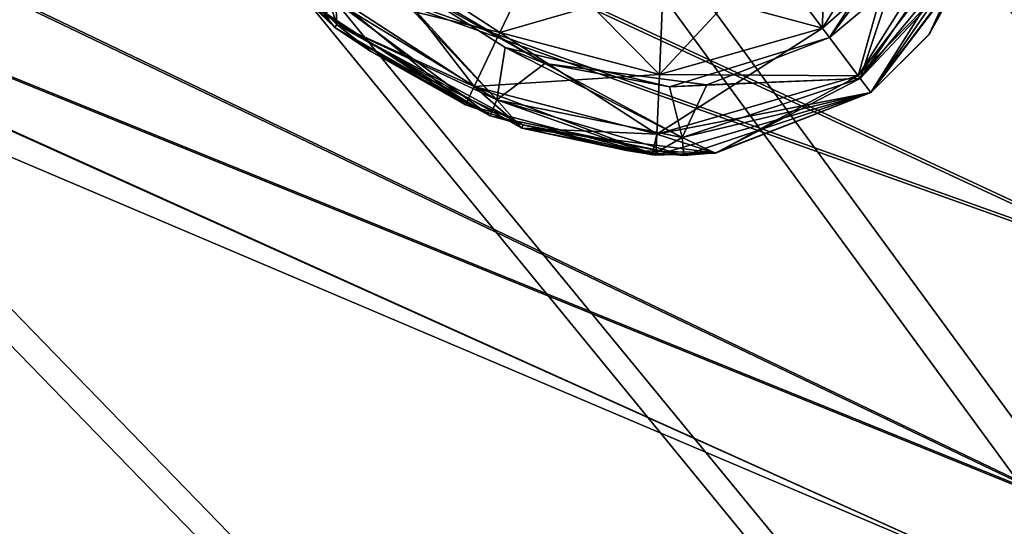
# Model space of a CAD drawing. Header units: metres. Extents: x -904 to 0, y -908 to 0.
# Tile 101 of 133: x -172 to -144, y -196 to -181. Entities that reach past the tile are written whole.
import ezdxf

# ---------------------------------------------------------------- set-up
doc = ezdxf.new("R2010")
doc.units = ezdxf.units.M

msp = doc.modelspace()

# ---------------------------------------------------------------- linework, layer by layer
at = {"layer": 'None012316'}
for points in [[(-138.770721, -188.423935, 1781.282837), (-205.290207, -164.696625, 1784.451416), (-202.750961, -158.714447, 1780.13147)], [(-134.860992, -179.212982, 1778.627319), (-138.770721, -188.423935, 1781.282837), (-202.750961, -158.714447, 1780.13147)], [(-202.785461, -158.795715, 1817.086426), (-205.316605, -164.758835, 1812.735474), (-138.80307, -188.500122, 1815.923828)], [(-134.898331, -179.300964, 1818.627197), (-202.785461, -158.795715, 1817.086426), (-138.80307, -188.500122, 1815.923828)], [(-205.316605, -164.758835, 1812.735474), (-207.004517, -168.735352, 1806.236694), (-141.65654, -195.22258, 1808.585815)], [(-141.637863, -195.178589, 1788.585815), (-206.990234, -168.701691, 1790.929443), (-205.290207, -164.696625, 1784.451416)], [(-138.80307, -188.500122, 1815.923828), (-205.316605, -164.758835, 1812.735474), (-141.65654, -195.22258, 1808.585815)], [(-138.770721, -188.423935, 1781.282837), (-141.637863, -195.178589, 1788.585815), (-205.290207, -164.696625, 1784.451416)], [(-142.694138, -197.667068, 1798.579468), (-207.592239, -170.119965, 1798.579468), (-206.990234, -168.701691, 1790.929443)], [(-207.004517, -168.735352, 1806.236694), (-207.592239, -170.119965, 1798.579468), (-142.694138, -197.667068, 1798.579468)], [(-141.65654, -195.22258, 1808.585815), (-207.004517, -168.735352, 1806.236694), (-142.694138, -197.667068, 1798.579468)], [(-141.637863, -195.178589, 1788.585815), (-142.694138, -197.667068, 1798.579468), (-206.990234, -168.701691, 1790.929443)]]:
    msp.add_3dface(points, dxfattribs=at)
at = {"layer": 'None012346'}
for points in [[(-264.332214, -57.531643, 123.974747), (-243.170029, -56.729248, 123.995758), (-63.008152, -302.295593, 117.565376)], [(-63.008152, -302.295593, 117.565376), (-243.170029, -56.729248, 123.995758), (-222.050903, -58.298695, 123.954659)], [(-297.830109, -60.486073, 123.897385), (-264.332214, -57.531643, 123.974747), (-63.008152, -302.295593, 117.565376)], [(-222.050903, -58.298695, 123.954659), (-201.240021, -62.22023, 123.851974), (-63.008152, -302.295593, 117.565376)], [(-65.261642, -300.990356, 120.600586), (-242.291733, -59.376686, 126.92746), (-262.718689, -60.035652, 126.910202)], [(-221.537735, -60.995937, 126.885056), (-242.291733, -59.376686, 126.92746), (-65.261642, -300.990356, 120.600586)], [(-262.718689, -60.035652, 126.910202), (-296.668427, -62.81105, 126.837532), (-65.261642, -300.990356, 120.600586)], [(-63.008152, -302.295593, 117.565376), (-331.364288, -63.040817, 123.830482), (-297.830109, -60.486073, 123.897385)], [(-201.261032, -64.869583, 126.783623), (-221.537735, -60.995937, 126.885056), (-65.261642, -300.990356, 120.600586)], [(-201.240021, -62.22023, 123.851974), (-180.998627, -68.444519, 123.68898), (-63.008152, -302.295593, 117.565376)], [(-398.51358, -66.948952, 123.728142), (-331.364288, -63.040817, 123.830482), (-63.008152, -302.295593, 117.565376)], [(-65.261642, -300.990356, 120.600586), (-296.668427, -62.81105, 126.837532), (-330.762848, -65.236298, 126.774025)], [(-65.261642, -300.990356, 120.600586), (-181.641327, -70.920166, 126.625183), (-201.261032, -64.869583, 126.783623)], [(-399.362701, -68.982285, 126.675926), (-65.261642, -300.990356, 120.600586), (-330.762848, -65.236298, 126.774025)], [(-465.701691, -69.252586, 123.667824), (-398.51358, -66.948952, 123.728142), (-69.298546, -367.238312, 115.864792)], [(-398.51358, -66.948952, 123.728142), (-66.409767, -334.739563, 116.715805), (-69.298546, -367.238312, 115.864792)], [(-66.409767, -334.739563, 116.715805), (-398.51358, -66.948952, 123.728142), (-63.008152, -302.295593, 117.565376)], [(-63.008152, -302.295593, 117.565376), (-180.998627, -68.444519, 123.68898), (-161.580826, -76.893288, 123.467743)], [(-71.333969, -367.13382, 118.868553), (-399.362701, -68.982285, 126.675926), (-465.757965, -71.129059, 126.619713)], [(-71.333969, -367.13382, 118.868553), (-68.556686, -334.277802, 119.72892), (-399.362701, -68.982285, 126.675926)], [(-68.556686, -334.277802, 119.72892), (-65.261642, -300.990356, 120.600586), (-399.362701, -68.982285, 126.675926)], [(-452.00235, -701.143799, 107.12117), (-465.701691, -69.252586, 123.667824), (-71.672775, -399.771973, 115.012871)], [(-465.701691, -69.252586, 123.667824), (-69.298546, -367.238312, 115.864792), (-71.672775, -399.771973, 115.012871)], [(-162.537094, -79.228813, 126.407616), (-181.641327, -70.920166, 126.625183), (-65.261642, -300.990356, 120.600586)], [(-73.59713, -399.498657, 118.021057), (-465.757965, -71.129059, 126.619713), (-452.00235, -703.006531, 110.073418)], [(-73.59713, -399.498657, 118.021057), (-71.333969, -367.13382, 118.868553), (-465.757965, -71.129059, 126.619713)], [(-161.580826, -76.893288, 123.467743), (-143.23024, -87.460297, 123.19104), (-63.008152, -302.295593, 117.565376)], [(-153.423279, -84.138039, 126.27906), (-162.537094, -79.228813, 126.407616), (-65.261642, -300.990356, 120.600586)], [(-65.261642, -300.990356, 120.600586), (-144.563904, -89.568611, 126.136856), (-153.423279, -84.138039, 126.27906)], [(-136.558075, -95.093575, 125.99218), (-144.563904, -89.568611, 126.136856), (-65.261642, -300.990356, 120.600586)]]:
    msp.add_3dface(points, dxfattribs=at)
at = {"layer": 'None012348'}
for points in [[(-150.633514, -179.121521, 1988.018311), (-149.071548, -181.194275, 1986.284058), (-148.994095, -176.394867, 1988.018311)], [(-149.071548, -181.194275, 1986.284058), (-146.466888, -177.002579, 1986.284058), (-148.994095, -176.394867, 1988.018311)], [(-163.268433, -181.170959, 1958.627197), (-167.476913, -176.709366, 1980.627197), (-167.724136, -176.897736, 1958.627197)], [(-163.268433, -181.170959, 1358.627197), (-167.476913, -176.709366, 1380.627197), (-167.724136, -176.897736, 1358.627197)], [(-167.476913, -176.709366, 1980.627197), (-163.205536, -181.086472, 1980.627197), (-163.534256, -180.080917, 1983.688721)], [(-163.205536, -181.086472, 1980.627197), (-167.476913, -176.709366, 1980.627197), (-163.268433, -181.170959, 1958.627197)], [(-163.205536, -181.086472, 1380.627197), (-167.476913, -176.709366, 1380.627197), (-163.268433, -181.170959, 1358.627197)], [(-163.240753, -180.428864, 1383.455688), (-167.476913, -176.709366, 1380.627197), (-163.205536, -181.086472, 1380.627197)], [(-163.268433, -181.170959, 1958.627197), (-167.724136, -176.897736, 1958.627197), (-163.554962, -180.806458, 1936.627197)], [(-163.268433, -181.170959, 1358.627197), (-167.724136, -176.897736, 1358.627197), (-163.909988, -180.509872, 1336.627197)], [(-149.071548, -181.194275, 1330.970337), (-150.633514, -179.121521, 1329.236206), (-146.466888, -177.002579, 1330.970337)], [(-149.071548, -181.194275, 1330.970337), (-146.466888, -177.002579, 1330.970337), (-144.778244, -177.408646, 1333.565674)], [(-149.071548, -181.194275, 1986.284058), (-148.027878, -182.579254, 1983.688721), (-146.466888, -177.002579, 1986.284058)], [(-148.027878, -182.579254, 1983.688721), (-144.778244, -177.408646, 1983.688721), (-146.466888, -177.002579, 1986.284058)], [(-148.865036, -181.468323, 1931.335693), (-146.211304, -177.38739, 1931.335693), (-144.888412, -178.140976, 1933.798706)], [(-146.558319, -178.409821, 1385.918701), (-146.211304, -177.38739, 1931.335693), (-148.865036, -181.468323, 1931.335693)], [(-148.027878, -182.579254, 1333.565796), (-149.071548, -181.194275, 1330.970337), (-144.778244, -177.408646, 1333.565674)], [(-148.027878, -182.579254, 1333.565796), (-144.778244, -177.408646, 1333.565674), (-144.188583, -177.55043, 1336.627197)], [(-144.720108, -179.198517, 1980.627197), (-144.778244, -177.408646, 1983.688721), (-148.027878, -182.579254, 1983.688721)], [(-147.661392, -183.065582, 1336.627197), (-148.027878, -182.579254, 1333.565796), (-144.188583, -177.55043, 1336.627197)], [(-147.661392, -183.065582, 1336.627197), (-144.188583, -177.55043, 1336.627197), (-147.661392, -183.065582, 1358.627197)], [(-144.188583, -177.55043, 1336.627197), (-145.96759, -181.371872, 1358.627197), (-147.661392, -183.065582, 1358.627197)], [(-144.188583, -177.55043, 1336.627197), (-145.961838, -181.364227, 1358.627197), (-145.96759, -181.371872, 1358.627197)], [(-144.755692, -179.184067, 1358.627197), (-145.961838, -181.364227, 1358.627197), (-144.188583, -177.55043, 1336.627197)], [(-147.972366, -182.652908, 1933.798706), (-148.865036, -181.468323, 1931.335693), (-144.888412, -178.140976, 1933.798706)], [(-147.972366, -182.652908, 1933.798706), (-144.888412, -178.140976, 1933.798706), (-144.406479, -178.336212, 1936.627197)], [(-144.720108, -179.198517, 1380.627197), (-144.888412, -178.140976, 1383.455811), (-147.972366, -182.652908, 1383.455688)], [(-147.972366, -182.652908, 1383.455688), (-144.888412, -178.140976, 1383.455811), (-146.558319, -178.409821, 1385.918701)], [(-148.865036, -181.468323, 1385.918701), (-146.558319, -178.409821, 1385.918701), (-148.865036, -181.468323, 1931.335693)], [(-146.558319, -178.409821, 1385.918701), (-148.865036, -181.468323, 1385.918701), (-147.972366, -182.652908, 1383.455688)], [(-147.661392, -183.065582, 1936.627197), (-147.972366, -182.652908, 1933.798706), (-144.406479, -178.336212, 1936.627197)], [(-147.661392, -183.065582, 1936.627197), (-144.406479, -178.336212, 1936.627197), (-147.661392, -183.065582, 1958.627197)], [(-144.406479, -178.336212, 1936.627197), (-145.96759, -181.371872, 1958.627197), (-147.661392, -183.065582, 1958.627197)], [(-144.406479, -178.336212, 1936.627197), (-145.961838, -181.364227, 1958.627197), (-145.96759, -181.371872, 1958.627197)], [(-144.755692, -179.184067, 1958.627197), (-145.961838, -181.364227, 1958.627197), (-144.406479, -178.336212, 1936.627197)], [(-158.459244, -181.321609, 1986.284058), (-162.394135, -178.761047, 1986.284058), (-163.534256, -180.080917, 1983.688721)], [(-163.534256, -180.080917, 1333.565796), (-162.394135, -178.761047, 1330.970337), (-159.209305, -182.888199, 1333.565796)], [(-158.459244, -181.321609, 1986.284058), (-157.336685, -178.97702, 1988.018311), (-162.394135, -178.761047, 1986.284058)], [(-162.394135, -178.761047, 1330.970337), (-158.459244, -181.321609, 1330.970337), (-159.209305, -182.888199, 1333.565796)], [(-158.459244, -181.321609, 1330.970337), (-162.394135, -178.761047, 1330.970337), (-157.336685, -178.97702, 1329.236206)], [(-163.240753, -180.428864, 1933.798706), (-162.479019, -179.100739, 1931.335693), (-158.551117, -183.274002, 1933.798706)], [(-162.479019, -179.100739, 1931.335693), (-158.309097, -181.754166, 1931.335693), (-158.551117, -183.274002, 1933.798706)], [(-157.155609, -182.215363, 1385.918701), (-158.309097, -181.754166, 1931.335693), (-162.479019, -179.100739, 1931.335693)], [(-157.155609, -182.215363, 1385.918701), (-162.479019, -179.100739, 1931.335693), (-161.996445, -179.492966, 1385.918701)], [(-153.706406, -179.945892, 1988.018311), (-157.336685, -178.97702, 1988.018311), (-158.459244, -181.321609, 1986.284058)], [(-158.459244, -181.321609, 1330.970337), (-157.336685, -178.97702, 1329.236206), (-153.818802, -182.542709, 1330.970337)], [(-157.336685, -178.97702, 1329.236206), (-153.706406, -179.945892, 1329.236206), (-153.818802, -182.542709, 1330.970337)], [(-149.071548, -181.194275, 1986.284058), (-150.633514, -179.121521, 1988.018311), (-153.818802, -182.542709, 1986.284058)], [(-150.633514, -179.121521, 1988.018311), (-153.706406, -179.945892, 1988.018311), (-153.818802, -182.542709, 1986.284058)], [(-153.706406, -179.945892, 1329.236206), (-150.633514, -179.121521, 1329.236206), (-149.071548, -181.194275, 1330.970337)], [(-147.661392, -183.065582, 1980.627197), (-144.720108, -179.198517, 1980.627197), (-148.027878, -182.579254, 1983.688721)], [(-147.661392, -183.065582, 1380.627197), (-144.720108, -179.198517, 1380.627197), (-147.972366, -182.652908, 1383.455688)], [(-147.661392, -183.065582, 1980.627197), (-145.961838, -181.364227, 1958.627197), (-144.755692, -179.184067, 1958.627197)], [(-147.661392, -183.065582, 1980.627197), (-144.755692, -179.184067, 1958.627197), (-144.720108, -179.198517, 1980.627197)], [(-147.661392, -183.065582, 1380.627197), (-145.961838, -181.364227, 1358.627197), (-144.755692, -179.184067, 1358.627197)], [(-147.661392, -183.065582, 1380.627197), (-144.755692, -179.184067, 1358.627197), (-144.720108, -179.198517, 1380.627197)], [(-161.996445, -179.492966, 1385.918701), (-163.240753, -180.428864, 1383.455688), (-158.551117, -183.274002, 1383.455811)], [(-157.155609, -182.215363, 1385.918701), (-161.996445, -179.492966, 1385.918701), (-158.551117, -183.274002, 1383.455811)], [(-153.818802, -182.542709, 1986.284058), (-153.706406, -179.945892, 1988.018311), (-158.459244, -181.321609, 1986.284058)], [(-153.706406, -179.945892, 1329.236206), (-149.071548, -181.194275, 1330.970337), (-153.818802, -182.542709, 1330.970337)], [(-159.462891, -183.424103, 1336.627197), (-163.909988, -180.509872, 1336.627197), (-163.534256, -180.080917, 1333.565796)], [(-159.209305, -182.888199, 1983.688721), (-158.459244, -181.321609, 1986.284058), (-163.534256, -180.080917, 1983.688721)], [(-163.534256, -180.080917, 1983.688721), (-163.205536, -181.086472, 1980.627197), (-159.209305, -182.888199, 1983.688721)], [(-159.209305, -182.888199, 1333.565796), (-159.462891, -183.424103, 1336.627197), (-163.534256, -180.080917, 1333.565796)], [(-163.268433, -181.170959, 1358.627197), (-163.909988, -180.509872, 1336.627197), (-159.462891, -183.424103, 1336.627197)], [(-158.742722, -183.746262, 1936.627197), (-163.554962, -180.806458, 1936.627197), (-163.240753, -180.428864, 1933.798706)], [(-158.551117, -183.274002, 1933.798706), (-158.742722, -183.746262, 1936.627197), (-163.240753, -180.428864, 1933.798706)], [(-158.551117, -183.274002, 1383.455811), (-163.240753, -180.428864, 1383.455688), (-163.205536, -181.086472, 1380.627197)], [(-163.268433, -181.170959, 1958.627197), (-163.554962, -180.806458, 1936.627197), (-158.742722, -183.746262, 1936.627197)], [(-162.222595, -181.862167, 1958.627197), (-163.205536, -181.086472, 1980.627197), (-163.268433, -181.170959, 1958.627197)], [(-162.222595, -181.862167, 1358.627197), (-163.205536, -181.086472, 1380.627197), (-163.268433, -181.170959, 1358.627197)], [(-163.205536, -181.086472, 1980.627197), (-157.819626, -184.101913, 1980.627197), (-159.209305, -182.888199, 1983.688721)], [(-157.819626, -184.101913, 1980.627197), (-163.205536, -181.086472, 1980.627197), (-157.783569, -184.006058, 1958.627197)], [(-157.783569, -184.006058, 1958.627197), (-163.205536, -181.086472, 1980.627197), (-162.196579, -181.878326, 1958.627197)], [(-163.205536, -181.086472, 1980.627197), (-162.222595, -181.862167, 1958.627197), (-162.196579, -181.878326, 1958.627197)], [(-157.819626, -184.101913, 1380.627197), (-163.205536, -181.086472, 1380.627197), (-157.783569, -184.006058, 1358.627197)], [(-157.783569, -184.006058, 1358.627197), (-163.205536, -181.086472, 1380.627197), (-162.196579, -181.878326, 1358.627197)], [(-163.205536, -181.086472, 1380.627197), (-162.222595, -181.862167, 1358.627197), (-162.196579, -181.878326, 1358.627197)], [(-158.551117, -183.274002, 1383.455811), (-163.205536, -181.086472, 1380.627197), (-157.819626, -184.101913, 1380.627197)], [(-162.222595, -181.862167, 1958.627197), (-163.268433, -181.170959, 1958.627197), (-158.742722, -183.746262, 1936.627197)], [(-162.222595, -181.862167, 1358.627197), (-163.268433, -181.170959, 1358.627197), (-159.462891, -183.424103, 1336.627197)], [(-153.818802, -182.542709, 1986.284058), (-158.459244, -181.321609, 1986.284058), (-159.209305, -182.888199, 1983.688721)], [(-159.209305, -182.888199, 1333.565796), (-158.459244, -181.321609, 1330.970337), (-153.89389, -184.277863, 1333.565674)], [(-158.459244, -181.321609, 1330.970337), (-153.818802, -182.542709, 1330.970337), (-153.89389, -184.277863, 1333.565674)], [(-148.027878, -182.579254, 1983.688721), (-149.071548, -181.194275, 1986.284058), (-153.89389, -184.277863, 1983.688721)], [(-149.071548, -181.194275, 1986.284058), (-153.818802, -182.542709, 1986.284058), (-153.89389, -184.277863, 1983.688721)], [(-153.818802, -182.542709, 1330.970337), (-149.071548, -181.194275, 1330.970337), (-148.027878, -182.579254, 1333.565796)], [(-145.96759, -181.371872, 1958.627197), (-145.961838, -181.364227, 1958.627197), (-147.661392, -183.065582, 1980.627197)], [(-145.96759, -181.371872, 1358.627197), (-145.961838, -181.364227, 1358.627197), (-147.661392, -183.065582, 1380.627197)], [(-147.661392, -183.065582, 1958.627197), (-145.96759, -181.371872, 1958.627197), (-147.661392, -183.065582, 1980.627197)], [(-147.661392, -183.065582, 1358.627197), (-145.96759, -181.371872, 1358.627197), (-147.661392, -183.065582, 1380.627197)], [(-153.519333, -182.89444, 1931.335693), (-148.865036, -181.468323, 1931.335693), (-147.972366, -182.652908, 1933.798706)], [(-148.865036, -181.468323, 1931.335693), (-153.519333, -182.89444, 1931.335693), (-152.440735, -182.842697, 1385.918701)], [(-148.865036, -181.468323, 1385.918701), (-148.865036, -181.468323, 1931.335693), (-152.440735, -182.842697, 1385.918701)], [(-148.865036, -181.468323, 1385.918701), (-152.440735, -182.842697, 1385.918701), (-147.972366, -182.652908, 1383.455688)], [(-158.742722, -183.746262, 1936.627197), (-162.196579, -181.878326, 1958.627197), (-162.222595, -181.862167, 1958.627197)], [(-159.462891, -183.424103, 1336.627197), (-162.196579, -181.878326, 1358.627197), (-162.222595, -181.862167, 1358.627197)], [(-157.783569, -184.006058, 1958.627197), (-162.196579, -181.878326, 1958.627197), (-158.742722, -183.746262, 1936.627197)], [(-157.783569, -184.006058, 1358.627197), (-162.196579, -181.878326, 1358.627197), (-159.462891, -183.424103, 1336.627197)], [(-158.551117, -183.274002, 1933.798706), (-158.309097, -181.754166, 1931.335693), (-153.159561, -184.373825, 1933.798706)], [(-158.309097, -181.754166, 1931.335693), (-153.519333, -182.89444, 1931.335693), (-153.159561, -184.373825, 1933.798706)], [(-153.519333, -182.89444, 1931.335693), (-158.309097, -181.754166, 1931.335693), (-157.155609, -182.215363, 1385.918701)], [(-157.155609, -182.215363, 1385.918701), (-158.551117, -183.274002, 1383.455811), (-153.159561, -184.373825, 1383.455811)], [(-152.440735, -182.842697, 1385.918701), (-153.519333, -182.89444, 1931.335693), (-157.155609, -182.215363, 1385.918701)], [(-152.440735, -182.842697, 1385.918701), (-157.155609, -182.215363, 1385.918701), (-153.159561, -184.373825, 1383.455811)], [(-153.89389, -184.277863, 1983.688721), (-153.818802, -182.542709, 1986.284058), (-159.209305, -182.888199, 1983.688721)], [(-153.89389, -184.277863, 1333.565674), (-153.818802, -182.542709, 1330.970337), (-148.027878, -182.579254, 1333.565796)], [(-148.027878, -182.579254, 1983.688721), (-153.89389, -184.277863, 1983.688721), (-152.189362, -184.827087, 1980.627197)], [(-148.027878, -182.579254, 1333.565796), (-147.661392, -183.065582, 1336.627197), (-153.89389, -184.277863, 1333.565674)], [(-153.159561, -184.373825, 1933.798706), (-153.519333, -182.89444, 1931.335693), (-147.972366, -182.652908, 1933.798706)], [(-147.972366, -182.652908, 1933.798706), (-147.661392, -183.065582, 1936.627197), (-153.159561, -184.373825, 1933.798706)], [(-147.972366, -182.652908, 1383.455688), (-153.159561, -184.373825, 1383.455811), (-152.189362, -184.827087, 1380.627197)], [(-152.440735, -182.842697, 1385.918701), (-153.159561, -184.373825, 1383.455811), (-147.972366, -182.652908, 1383.455688)], [(-147.661392, -183.065582, 1980.627197), (-148.027878, -182.579254, 1983.688721), (-152.189362, -184.827087, 1980.627197)], [(-147.661392, -183.065582, 1380.627197), (-147.972366, -182.652908, 1383.455688), (-152.189362, -184.827087, 1380.627197)], [(-153.92012, -184.883759, 1336.627197), (-159.462891, -183.424103, 1336.627197), (-159.209305, -182.888199, 1333.565796)], [(-159.209305, -182.888199, 1983.688721), (-157.819626, -184.101913, 1980.627197), (-153.89389, -184.277863, 1983.688721)], [(-153.89389, -184.277863, 1333.565674), (-153.92012, -184.883759, 1336.627197), (-159.209305, -182.888199, 1333.565796)], [(-147.661392, -183.065582, 1336.627197), (-153.92012, -184.883759, 1336.627197), (-153.89389, -184.277863, 1333.565674)], [(-152.189774, -184.815948, 1358.627197), (-153.92012, -184.883759, 1336.627197), (-147.661392, -183.065582, 1336.627197)], [(-147.661392, -183.065582, 1936.627197), (-153.104721, -184.8909, 1936.627197), (-153.159561, -184.373825, 1933.798706)], [(-152.189774, -184.815948, 1958.627197), (-153.104721, -184.8909, 1936.627197), (-147.661392, -183.065582, 1936.627197)], [(-152.189362, -184.827087, 1980.627197), (-152.189774, -184.815948, 1958.627197), (-147.661392, -183.065582, 1958.627197)], [(-152.189362, -184.827087, 1380.627197), (-152.189774, -184.815948, 1358.627197), (-147.661392, -183.065582, 1358.627197)], [(-147.661392, -183.065582, 1958.627197), (-152.189774, -184.815948, 1958.627197), (-147.661392, -183.065582, 1936.627197)], [(-147.661392, -183.065582, 1358.627197), (-152.189774, -184.815948, 1358.627197), (-147.661392, -183.065582, 1336.627197)], [(-147.661392, -183.065582, 1980.627197), (-152.189362, -184.827087, 1980.627197), (-147.661392, -183.065582, 1958.627197)], [(-147.661392, -183.065582, 1380.627197), (-152.189362, -184.827087, 1380.627197), (-147.661392, -183.065582, 1358.627197)], [(-153.92012, -184.883759, 1336.627197), (-157.783569, -184.006058, 1358.627197), (-159.462891, -183.424103, 1336.627197)], [(-153.104721, -184.8909, 1936.627197), (-158.742722, -183.746262, 1936.627197), (-158.551117, -183.274002, 1933.798706)], [(-153.159561, -184.373825, 1933.798706), (-153.104721, -184.8909, 1936.627197), (-158.551117, -183.274002, 1933.798706)], [(-153.159561, -184.373825, 1383.455811), (-158.551117, -183.274002, 1383.455811), (-154.028885, -184.878464, 1380.627197)], [(-154.028885, -184.878464, 1380.627197), (-158.551117, -183.274002, 1383.455811), (-157.819626, -184.101913, 1380.627197)], [(-153.104721, -184.8909, 1936.627197), (-157.783569, -184.006058, 1958.627197), (-158.742722, -183.746262, 1936.627197)], [(-154.776947, -184.746979, 1958.627197), (-157.819626, -184.101913, 1980.627197), (-157.783569, -184.006058, 1958.627197)], [(-154.776947, -184.746979, 1358.627197), (-157.819626, -184.101913, 1380.627197), (-157.783569, -184.006058, 1358.627197)], [(-153.89389, -184.277863, 1983.688721), (-157.819626, -184.101913, 1980.627197), (-154.028885, -184.878464, 1980.627197)], [(-154.028885, -184.878464, 1980.627197), (-157.819626, -184.101913, 1980.627197), (-152.189774, -184.815948, 1958.627197)], [(-152.189774, -184.815948, 1958.627197), (-157.819626, -184.101913, 1980.627197), (-154.746613, -184.751129, 1958.627197)], [(-157.819626, -184.101913, 1980.627197), (-154.776947, -184.746979, 1958.627197), (-154.746613, -184.751129, 1958.627197)], [(-154.028885, -184.878464, 1380.627197), (-157.819626, -184.101913, 1380.627197), (-152.189774, -184.815948, 1358.627197)], [(-152.189774, -184.815948, 1358.627197), (-157.819626, -184.101913, 1380.627197), (-154.746613, -184.751129, 1358.627197)], [(-157.819626, -184.101913, 1380.627197), (-154.776947, -184.746979, 1358.627197), (-154.746613, -184.751129, 1358.627197)], [(-153.104721, -184.8909, 1936.627197), (-154.776947, -184.746979, 1958.627197), (-157.783569, -184.006058, 1958.627197)], [(-153.92012, -184.883759, 1336.627197), (-154.776947, -184.746979, 1358.627197), (-157.783569, -184.006058, 1358.627197)], [(-152.189362, -184.827087, 1980.627197), (-153.89389, -184.277863, 1983.688721), (-154.028885, -184.878464, 1980.627197)], [(-152.189362, -184.827087, 1380.627197), (-153.159561, -184.373825, 1383.455811), (-154.028885, -184.878464, 1380.627197)], [(-154.746613, -184.751129, 1958.627197), (-154.776947, -184.746979, 1958.627197), (-153.104721, -184.8909, 1936.627197)], [(-154.746613, -184.751129, 1358.627197), (-154.776947, -184.746979, 1358.627197), (-153.92012, -184.883759, 1336.627197)], [(-152.189774, -184.815948, 1958.627197), (-154.746613, -184.751129, 1958.627197), (-153.104721, -184.8909, 1936.627197)], [(-152.189774, -184.815948, 1358.627197), (-154.746613, -184.751129, 1358.627197), (-153.92012, -184.883759, 1336.627197)], [(-152.189362, -184.827087, 1980.627197), (-154.028885, -184.878464, 1980.627197), (-152.189774, -184.815948, 1958.627197)], [(-152.189362, -184.827087, 1380.627197), (-154.028885, -184.878464, 1380.627197), (-152.189774, -184.815948, 1358.627197)]]:
    msp.add_3dface(points, dxfattribs=at)

doc.saveas('drawing.dxf')
